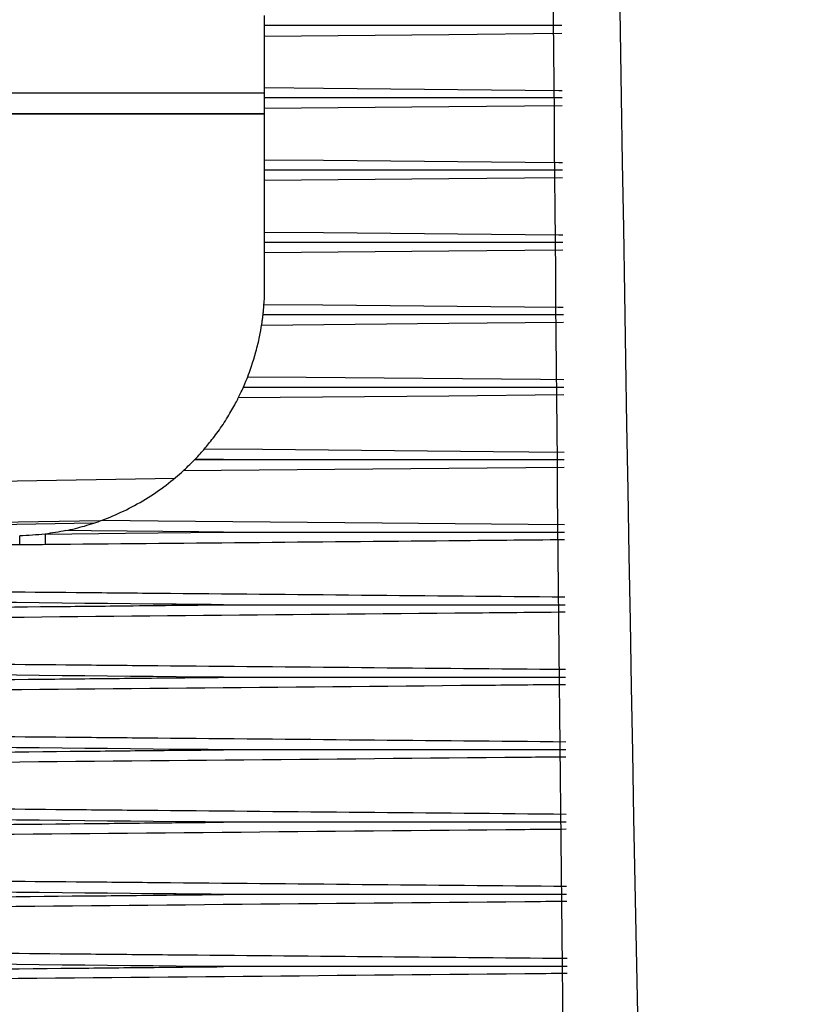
# Model space of a CAD drawing. Header units: millimetres. Extents: x 15231 to 16570, y 10019 to 11489.
# Tile 149 of 206: x 16225 to 16234, y 10659 to 10671. Entities that reach past the tile are written whole.
import ezdxf

# ---------------------------------------------------------------- set-up
doc = ezdxf.new("R2010")
doc.units = ezdxf.units.MM

msp = doc.modelspace()

# ---------------------------------------------------------------- linework, layer by layer
at = {"color": 7, "linetype": 'Continuous', "lineweight": 25}
for p, q in [((16227.814, 10670.082), (16227.814, 10670.698)), ((16222.07, 10670.019), (16227.814, 10670.018)), ((16227.814, 10669.761), (16221.264, 10669.761)), ((16227.814, 10669.768), (16222.066, 10669.769)), ((16227.814, 10669.214), (16227.814, 10669.832)), ((16227.814, 10668.345), (16227.814, 10668.963)), ((16227.814, 10667.692), (16227.814, 10668.094)), ((16226.969, 10665.605), (16227.32, 10665.608)), ((16227.32, 10665.608), (16226.975, 10665.612)), ((16221.977, 10665.304), (16226.734, 10665.387)), ((16225.836, 10664.872), (16222.903, 10664.821)), ((16225.755, 10664.844), (16222.98, 10664.795))]:
    msp.add_line(p, q, dxfattribs=at)
at = {"color": 7, "linetype": 'Continuous', "lineweight": 25, "flags": 128}
for points in [[(16231.389, 10670.731), (16230.03, 10670.718), (16227.814, 10670.698)], [(16227.814, 10670.082), (16228.522, 10670.075), (16231.353, 10670.049), (16231.393, 10670.049)], [(16231.394, 10669.864), (16230.03, 10669.852), (16227.814, 10669.832)], [(16227.814, 10669.214), (16228.522, 10669.208), (16231.353, 10669.181), (16231.397, 10669.181)], [(16231.398, 10668.996), (16230.03, 10668.984), (16227.814, 10668.963)], [(16227.814, 10668.345), (16228.522, 10668.339), (16231.353, 10668.312), (16231.402, 10668.312)], [(16231.403, 10668.127), (16230.03, 10668.114), (16227.814, 10668.094)], [(16227.806, 10667.475), (16228.514, 10667.469), (16231.345, 10667.442), (16231.407, 10667.442)], [(16231.408, 10667.257), (16230.03, 10667.244), (16227.777, 10667.223)], [(16227.611, 10666.606), (16228.315, 10666.6), (16231.132, 10666.574), (16231.412, 10666.571)], [(16231.413, 10666.386), (16230.03, 10666.373), (16227.497, 10666.35)], [(16227.092, 10665.74), (16227.787, 10665.734), (16230.569, 10665.708), (16231.417, 10665.7)], [(16231.418, 10665.515), (16230.03, 10665.502), (16226.832, 10665.473)], [(16225.859, 10664.88), (16226.533, 10664.874), (16229.229, 10664.849), (16231.422, 10664.829)], [(16225.172, 10664.714), (16226.141, 10664.724), (16227.32, 10664.736)], [(16225.172, 10664.714), (16225.172, 10664.695), (16225.172, 10664.676), (16225.173, 10664.657), (16225.173, 10664.64), (16225.173, 10664.624), (16225.173, 10664.609), (16225.173, 10664.597), (16225.173, 10664.586)], [(16227.32, 10664.736), (16227.022, 10664.739), (16225.726, 10664.752), (16225.423, 10664.755)]]:
    msp.add_lwpolyline(points, dxfattribs=at)
at = {"color": 7, "linetype": 'Continuous', "lineweight": 25}
msp.add_arc((16134.504, 10663.824), 90.367, 0.4814, 0.55084, dxfattribs=at)
for points in [[(16234.175, 10599.877), (16232.712, 10633.466), (16231.928, 10667.076), (16231.825, 10700.696)], [(16231.495, 10651.925), (16231.268, 10668.116), (16231.177, 10684.31), (16231.22, 10700.508)], [(16227.806, 10667.475), (16227.81, 10667.519), (16227.814, 10667.599), (16227.814, 10667.692)], [(16227.559, 10666.481), (16227.581, 10666.531), (16227.601, 10666.581), (16227.611, 10666.606)], [(16227.497, 10666.35), (16227.511, 10666.378), (16227.536, 10666.429), (16227.559, 10666.481)], [(16226.975, 10665.612), (16227.021, 10665.659), (16227.067, 10665.71), (16227.092, 10665.74)], [(16226.975, 10665.612), (16226.973, 10665.609), (16226.971, 10665.607), (16226.969, 10665.605)], [(16225.172, 10664.714), (16225.071, 10664.702), (16224.969, 10664.695), (16224.867, 10664.693)], [(16225.423, 10664.755), (16225.34, 10664.738), (16225.256, 10664.724), (16225.172, 10664.714)]]:
    msp.add_open_spline(points, degree=3, dxfattribs=at)
for points, knots in [([(16227.814, 10670.832), (16227.814, 10670.847), (16227.814, 10670.862), (16227.814, 10670.875), (16227.814, 10670.891), (16227.814, 10670.905), (16227.814, 10670.916), (16227.814, 10670.928), (16227.814, 10670.938), (16227.814, 10670.946), (16227.814, 10670.947), (16227.814, 10670.948), (16227.814, 10670.948)], [0.0000049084, 0.0000049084, 0.0000049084, 0.0000049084, 0.0000503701, 0.0000503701, 0.0000503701, 0.0001007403, 0.0001007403, 0.0001007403, 0.0001511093, 0.0001511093, 0.0001511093, 0.0001581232, 0.0001581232, 0.0001581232, 0.0001581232]), ([(16227.814, 10670.832), (16227.914, 10670.832), (16228.414, 10670.832), (16229.606, 10670.832), (16230.697, 10670.831), (16231.388, 10670.831)], [0, 0, 0, 0, 0.0839438, 0.4197193, 1, 1, 1, 1]), ([(16227.814, 10670.698), (16227.814, 10670.708), (16227.814, 10670.72), (16227.814, 10670.734), (16227.814, 10670.748), (16227.814, 10670.764), (16227.814, 10670.78), (16227.814, 10670.796), (16227.814, 10670.813), (16227.814, 10670.83), (16227.814, 10670.831), (16227.814, 10670.831), (16227.814, 10670.832)], [0, 0, 0, 0, 0.0000503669, 0.0000503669, 0.0000503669, 0.0001007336, 0.0001007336, 0.0001007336, 0.0001511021, 0.0001511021, 0.0001511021, 0.0001532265, 0.0001532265, 0.0001532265, 0.0001532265]), ([(16227.814, 10669.964), (16227.814, 10669.979), (16227.814, 10669.994), (16227.814, 10670.008), (16227.814, 10670.023), (16227.814, 10670.037), (16227.814, 10670.049), (16227.814, 10670.061), (16227.814, 10670.072), (16227.814, 10670.079), (16227.814, 10670.08), (16227.814, 10670.081), (16227.814, 10670.082)], [0.0000049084, 0.0000049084, 0.0000049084, 0.0000049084, 0.0000503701, 0.0000503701, 0.0000503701, 0.0001007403, 0.0001007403, 0.0001007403, 0.0001511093, 0.0001511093, 0.0001511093, 0.0001581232, 0.0001581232, 0.0001581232, 0.0001581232]), ([(16227.814, 10669.964), (16227.914, 10669.964), (16228.414, 10669.964), (16229.607, 10669.964), (16230.7, 10669.964), (16231.393, 10669.963)], [0, 0, 0, 0, 0.083828, 0.419142, 1, 1, 1, 1]), ([(16227.814, 10669.832), (16227.814, 10669.841), (16227.814, 10669.853), (16227.814, 10669.867), (16227.814, 10669.88), (16227.814, 10669.896), (16227.814, 10669.912), (16227.814, 10669.928), (16227.814, 10669.945), (16227.814, 10669.962), (16227.814, 10669.963), (16227.814, 10669.963), (16227.814, 10669.964)], [0, 0, 0, 0, 0.0000503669, 0.0000503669, 0.0000503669, 0.0001007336, 0.0001007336, 0.0001007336, 0.0001511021, 0.0001511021, 0.0001511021, 0.0001532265, 0.0001532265, 0.0001532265, 0.0001532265]), ([(16227.814, 10669.095), (16227.814, 10669.11), (16227.814, 10669.125), (16227.814, 10669.139), (16227.814, 10669.154), (16227.814, 10669.168), (16227.814, 10669.181), (16227.814, 10669.193), (16227.814, 10669.203), (16227.814, 10669.211), (16227.814, 10669.212), (16227.814, 10669.213), (16227.814, 10669.214)], [0.0000049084, 0.0000049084, 0.0000049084, 0.0000049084, 0.0000503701, 0.0000503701, 0.0000503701, 0.0001007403, 0.0001007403, 0.0001007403, 0.0001511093, 0.0001511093, 0.0001511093, 0.0001581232, 0.0001581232, 0.0001581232, 0.0001581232]), ([(16227.814, 10669.095), (16227.914, 10669.095), (16228.414, 10669.095), (16229.197, 10669.095), (16229.979, 10669.095), (16230.674, 10669.095), (16231.086, 10669.094), (16231.398, 10669.094)], [0, 0, 0, 0, 0.083713, 0.418566, 0.654964, 0.738677, 1, 1, 1, 1]), ([(16227.814, 10668.963), (16227.814, 10668.973), (16227.814, 10668.985), (16227.814, 10668.998), (16227.814, 10669.011), (16227.814, 10669.027), (16227.814, 10669.043), (16227.814, 10669.059), (16227.814, 10669.076), (16227.814, 10669.093), (16227.814, 10669.093), (16227.814, 10669.094), (16227.814, 10669.095)], [0, 0, 0, 0, 0.0000503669, 0.0000503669, 0.0000503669, 0.0001007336, 0.0001007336, 0.0001007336, 0.0001511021, 0.0001511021, 0.0001511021, 0.0001532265, 0.0001532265, 0.0001532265, 0.0001532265]), ([(16227.814, 10668.224), (16227.814, 10668.239), (16227.814, 10668.254), (16227.814, 10668.268), (16227.814, 10668.284), (16227.814, 10668.298), (16227.814, 10668.311), (16227.814, 10668.323), (16227.814, 10668.334), (16227.814, 10668.342), (16227.814, 10668.343), (16227.814, 10668.344), (16227.814, 10668.345)], [0.0000049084, 0.0000049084, 0.0000049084, 0.0000049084, 0.0000503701, 0.0000503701, 0.0000503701, 0.0001007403, 0.0001007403, 0.0001007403, 0.0001511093, 0.0001511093, 0.0001511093, 0.0001581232, 0.0001581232, 0.0001581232, 0.0001581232]), ([(16227.814, 10668.224), (16227.914, 10668.224), (16228.414, 10668.224), (16229.61, 10668.224), (16230.707, 10668.224), (16231.403, 10668.224)], [0, 0, 0, 0, 0.083598, 0.41799, 1, 1, 1, 1]), ([(16227.814, 10668.094), (16227.814, 10668.103), (16227.814, 10668.115), (16227.814, 10668.128), (16227.814, 10668.141), (16227.814, 10668.156), (16227.814, 10668.172), (16227.814, 10668.188), (16227.814, 10668.205), (16227.814, 10668.222), (16227.814, 10668.223), (16227.814, 10668.224), (16227.814, 10668.224)], [0, 0, 0, 0, 0.0000503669, 0.0000503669, 0.0000503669, 0.0001007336, 0.0001007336, 0.0001007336, 0.0001511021, 0.0001511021, 0.0001511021, 0.0001532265, 0.0001532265, 0.0001532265, 0.0001532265]), ([(16227.795, 10667.353), (16227.797, 10667.368), (16227.798, 10667.383), (16227.8, 10667.397), (16227.801, 10667.413), (16227.803, 10667.428), (16227.804, 10667.44), (16227.805, 10667.453), (16227.806, 10667.464), (16227.806, 10667.472), (16227.806, 10667.473), (16227.806, 10667.474), (16227.806, 10667.475)], [0.0000047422, 0.0000047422, 0.0000047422, 0.0000047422, 0.0000506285, 0.0000506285, 0.0000506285, 0.0001012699, 0.0001012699, 0.0001012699, 0.0001517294, 0.0001517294, 0.0001517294, 0.0001585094, 0.0001585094, 0.0001585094, 0.0001585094]), ([(16227.777, 10667.223), (16227.779, 10667.232), (16227.781, 10667.244), (16227.783, 10667.257), (16227.784, 10667.27), (16227.787, 10667.285), (16227.789, 10667.301), (16227.791, 10667.317), (16227.793, 10667.334), (16227.795, 10667.351), (16227.795, 10667.352), (16227.795, 10667.352), (16227.795, 10667.353)], [0, 0, 0, 0, 0.0000508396, 0.0000508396, 0.0000508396, 0.000101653, 0.000101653, 0.000101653, 0.000152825, 0.000152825, 0.000152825, 0.0001545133, 0.0001545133, 0.0001545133, 0.0001545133]), ([(16227.795, 10667.353), (16227.895, 10667.353), (16228.395, 10667.353), (16229.181, 10667.353), (16229.966, 10667.353), (16230.67, 10667.353), (16231.089, 10667.353), (16231.408, 10667.353)], [0, 0, 0, 0, 0.083038, 0.415188, 0.652271, 0.735309, 1, 1, 1, 1]), ([(16227.611, 10666.606), (16227.634, 10666.666), (16227.676, 10666.782), (16227.726, 10666.968), (16227.741, 10667.03), (16227.764, 10667.141), (16227.772, 10667.19), (16227.777, 10667.223)], [0, 0, 0, 0, 0.5, 0.5, 0.75, 0.75, 1, 1, 1, 1]), ([(16227.559, 10666.481), (16227.659, 10666.481), (16228.159, 10666.481), (16229.443, 10666.481), (16230.628, 10666.481), (16231.413, 10666.481)], [0, 0, 0, 0, 0.07784, 0.389199, 1, 1, 1, 1]), ([(16227.092, 10665.74), (16227.119, 10665.772), (16227.156, 10665.817), (16227.234, 10665.917), (16227.275, 10665.974), (16227.352, 10666.091), (16227.389, 10666.152), (16227.453, 10666.264), (16227.48, 10666.315), (16227.497, 10666.35)], [0, 0, 0, 0, 0.25, 0.25, 0.5, 0.5, 0.75, 0.75, 1, 1, 1, 1]), ([(16226.832, 10665.473), (16226.85, 10665.488), (16226.872, 10665.509), (16226.919, 10665.555), (16226.944, 10665.579), (16226.969, 10665.605)], [0, 0, 0, 0, 0.5, 0.5, 1, 1, 1, 1]), ([(16227.32, 10665.608), (16227.326, 10665.608), (16227.432, 10665.608), (16227.938, 10665.608), (16229.298, 10665.608), (16230.558, 10665.608), (16231.418, 10665.608)], [0, 0, 0, 0, 0.00422, 0.077436, 0.3703, 1, 1, 1, 1]), ([(16225.859, 10664.88), (16225.941, 10664.911), (16226.029, 10664.948), (16226.206, 10665.033), (16226.293, 10665.08), (16226.465, 10665.185), (16226.55, 10665.243), (16226.708, 10665.363), (16226.782, 10665.427), (16226.832, 10665.473)], [0, 0, 0, 0, 0.25, 0.25, 0.5, 0.5, 0.75, 0.75, 1, 1, 1, 1]), ([(16225.423, 10664.755), (16225.499, 10664.77), (16225.574, 10664.789), (16225.685, 10664.821), (16225.722, 10664.833), (16225.793, 10664.856), (16225.827, 10664.868), (16225.859, 10664.88)], [0, 0, 0, 0, 0.5, 0.5, 0.75, 0.75, 1, 1, 1, 1]), ([(16231.423, 10664.644), (16230.959, 10664.64), (16228.876, 10664.62), (16226.792, 10664.601), (16225.173, 10664.586)], [0, 0, 0, 0, 0.2228511, 1, 1, 1, 1]), ([(16227.32, 10664.736), (16227.326, 10664.736), (16227.416, 10664.736), (16227.843, 10664.736), (16229.205, 10664.736), (16230.482, 10664.736), (16231.423, 10664.736)], [0, 0, 0, 0, 0.0042151, 0.0658224, 0.3122516, 1, 1, 1, 1]), ([(16224.868, 10664.583), (16224.788, 10664.583), (16224.707, 10664.582), (16224.627, 10664.581), (16224.374, 10664.579), (16224.121, 10664.577), (16223.867, 10664.574)], [0, 0, 0, 0, 0.000240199, 0.000240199, 0.000240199, 0.00100018, 0.00100018, 0.00100018, 0.00100018]), ([(16225.173, 10664.586), (16225.087, 10664.585), (16225.001, 10664.584), (16224.914, 10664.584), (16224.899, 10664.584), (16224.883, 10664.583), (16224.868, 10664.583)], [0, 0, 0, 0, 0.0002591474, 0.0002591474, 0.0002591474, 0.0003057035, 0.0003057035, 0.0003057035, 0.0003057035]), ([(16216.267, 10664.099), (16218.049, 10664.082), (16221.142, 10664.053), (16224.563, 10664.021), (16227.834, 10663.991), (16229.794, 10663.973), (16231.427, 10663.958)], [0, 0, 0, 0, 0.352717, 0.612053, 0.676888, 1, 1, 1, 1]), ([(16227.32, 10663.863), (16227.221, 10663.864), (16227.122, 10663.865), (16227.022, 10663.866), (16224.096, 10663.896), (16221.17, 10663.926), (16218.244, 10663.957), (16217.587, 10663.964), (16216.929, 10663.972), (16216.272, 10663.979)], [0.00518864, 0.00518864, 0.00518864, 0.00518864, 0.0054866, 0.0054866, 0.0054866, 0.01426515, 0.01426515, 0.01426515, 0.01623745, 0.01623745, 0.01623745, 0.01623745]), ([(16216.276, 10663.747), (16216.479, 10663.749), (16216.683, 10663.752), (16216.887, 10663.754), (16217.968, 10663.766), (16219.049, 10663.777), (16220.13, 10663.789), (16221.792, 10663.807), (16223.454, 10663.824), (16225.117, 10663.841), (16225.436, 10663.844), (16225.756, 10663.847), (16226.075, 10663.85), (16226.49, 10663.855), (16226.905, 10663.859), (16227.32, 10663.863)], [0.0002001, 0.0002001, 0.0002001, 0.0002001, 0.00081099, 0.00081099, 0.00081099, 0.00405495, 0.00405495, 0.00405495, 0.00904143, 0.00904143, 0.00904143, 0.00999998, 0.00999998, 0.00999998, 0.01124524, 0.01124524, 0.01124524, 0.01124524]), ([(16227.32, 10663.863), (16227.326, 10663.863), (16227.43, 10663.863), (16227.928, 10663.863), (16229.291, 10663.863), (16230.556, 10663.863), (16231.428, 10663.863)], [0, 0, 0, 0, 0.00421, 0.076044, 0.363381, 1, 1, 1, 1]), ([(16231.428, 10663.773), (16230.986, 10663.769), (16225.937, 10663.722), (16220.887, 10663.674), (16216.279, 10663.63)], [0, 0, 0, 0, 0.087482, 1, 1, 1, 1]), ([(16216.281, 10663.227), (16218.059, 10663.211), (16221.147, 10663.182), (16224.563, 10663.15), (16227.835, 10663.12), (16229.798, 10663.102), (16231.432, 10663.087)], [0, 0, 0, 0, 0.351991, 0.611488, 0.676362, 1, 1, 1, 1]), ([(16227.32, 10662.991), (16227.221, 10662.992), (16227.122, 10662.993), (16227.022, 10662.994), (16224.096, 10663.023), (16221.17, 10663.054), (16218.244, 10663.085), (16217.593, 10663.092), (16216.941, 10663.099), (16216.29, 10663.107)], [0.00518864, 0.00518864, 0.00518864, 0.00518864, 0.0054866, 0.0054866, 0.0054866, 0.01426515, 0.01426515, 0.01426515, 0.01621989, 0.01621989, 0.01621989, 0.01621989]), ([(16216.296, 10662.875), (16216.5, 10662.878), (16216.703, 10662.88), (16216.907, 10662.882), (16217.989, 10662.894), (16219.07, 10662.906), (16220.152, 10662.917), (16221.864, 10662.935), (16223.576, 10662.953), (16225.288, 10662.97), (16225.609, 10662.974), (16225.929, 10662.977), (16226.25, 10662.98), (16226.607, 10662.984), (16226.963, 10662.987), (16227.32, 10662.991)], [0.0002003, 0.0002003, 0.0002003, 0.0002003, 0.00081134, 0.00081134, 0.00081134, 0.00405669, 0.00405669, 0.00405669, 0.0091933, 0.0091933, 0.0091933, 0.01015482, 0.01015482, 0.01015482, 0.0112252, 0.0112252, 0.0112252, 0.0112252]), ([(16227.32, 10662.991), (16227.326, 10662.991), (16227.43, 10662.991), (16227.928, 10662.991), (16229.293, 10662.991), (16230.56, 10662.991), (16231.433, 10662.991)], [0, 0, 0, 0, 0.004205, 0.07603, 0.363331, 1, 1, 1, 1]), ([(16231.433, 10662.902), (16231.087, 10662.899), (16226.044, 10662.852), (16221, 10662.804), (16216.302, 10662.76)], [0, 0, 0, 0, 0.0685317, 1, 1, 1, 1]), ([(16216.305, 10662.357), (16218.075, 10662.34), (16221.155, 10662.311), (16224.563, 10662.28), (16227.837, 10662.25), (16229.801, 10662.232), (16231.437, 10662.217)], [0, 0, 0, 0, 0.350835, 0.610664, 0.675622, 1, 1, 1, 1]), ([(16227.32, 10662.119), (16227.221, 10662.12), (16227.122, 10662.121), (16227.022, 10662.122), (16224.096, 10662.152), (16221.17, 10662.182), (16218.244, 10662.214), (16217.602, 10662.221), (16216.96, 10662.228), (16216.317, 10662.235)], [0.00518864, 0.00518864, 0.00518864, 0.00518864, 0.0054866, 0.0054866, 0.0054866, 0.01426515, 0.01426515, 0.01426515, 0.01619224, 0.01619224, 0.01619224, 0.01619224]), ([(16216.326, 10662.004), (16216.53, 10662.007), (16216.734, 10662.009), (16216.937, 10662.011), (16218.02, 10662.023), (16219.102, 10662.035), (16220.185, 10662.046), (16221.948, 10662.065), (16223.711, 10662.083), (16225.474, 10662.101), (16225.796, 10662.104), (16226.117, 10662.107), (16226.439, 10662.111), (16226.733, 10662.114), (16227.026, 10662.116), (16227.32, 10662.119)], [0.0002006, 0.0002006, 0.0002006, 0.0002006, 0.00081186, 0.00081186, 0.00081186, 0.0040593, 0.0040593, 0.0040593, 0.00934895, 0.00934895, 0.00934895, 0.01031368, 0.01031368, 0.01031368, 0.01119521, 0.01119521, 0.01119521, 0.01119521]), ([(16231.437, 10662.12), (16230.564, 10662.12), (16229.296, 10662.119), (16227.929, 10662.119), (16227.43, 10662.119), (16227.326, 10662.119), (16227.32, 10662.119)], [0, 0, 0, 0, 0.636691, 0.923978, 0.9958, 1, 1, 1, 1]), ([(16231.438, 10662.032), (16231.194, 10662.03), (16226.16, 10661.983), (16221.126, 10661.935), (16216.336, 10661.89)], [0, 0, 0, 0, 0.048506, 1, 1, 1, 1]), ([(16216.34, 10661.486), (16218.098, 10661.47), (16221.166, 10661.442), (16224.563, 10661.41), (16227.839, 10661.38), (16229.804, 10661.362), (16231.442, 10661.347)], [0, 0, 0, 0, 0.349245, 0.60958, 0.674664, 1, 1, 1, 1]), ([(16227.32, 10661.249), (16227.221, 10661.25), (16227.122, 10661.251), (16227.022, 10661.252), (16224.096, 10661.281), (16221.17, 10661.311), (16218.244, 10661.343), (16217.614, 10661.35), (16216.985, 10661.357), (16216.355, 10661.364)], [0.00518864, 0.00518864, 0.00518864, 0.00518864, 0.0054866, 0.0054866, 0.0054866, 0.01426515, 0.01426515, 0.01426515, 0.01615454, 0.01615454, 0.01615454, 0.01615454]), ([(16216.367, 10661.134), (16216.57, 10661.137), (16216.774, 10661.139), (16216.978, 10661.141), (16218.061, 10661.153), (16219.145, 10661.165), (16220.228, 10661.176), (16222.032, 10661.195), (16223.837, 10661.214), (16225.641, 10661.232), (16225.964, 10661.235), (16226.286, 10661.239), (16226.609, 10661.242), (16226.846, 10661.244), (16227.083, 10661.247), (16227.32, 10661.249)], [0.000201, 0.000201, 0.000201, 0.000201, 0.00081256, 0.00081256, 0.00081256, 0.00406278, 0.00406278, 0.00406278, 0.00947619, 0.00947619, 0.00947619, 0.01044382, 0.01044382, 0.01044382, 0.01115531, 0.01115531, 0.01115531, 0.01115531]), ([(16231.442, 10661.25), (16230.567, 10661.249), (16229.298, 10661.249), (16227.93, 10661.249), (16227.43, 10661.249), (16227.326, 10661.249), (16227.32, 10661.249)], [0, 0, 0, 0, 0.636755, 0.923995, 0.995805, 1, 1, 1, 1]), ([(16231.443, 10661.163), (16231.277, 10661.162), (16226.255, 10661.115), (16221.234, 10661.067), (16216.379, 10661.021)], [0, 0, 0, 0, 0.033128, 1, 1, 1, 1]), ([(16216.384, 10660.617), (16218.127, 10660.601), (16221.181, 10660.573), (16224.563, 10660.542), (16227.84, 10660.512), (16229.807, 10660.494), (16231.447, 10660.479)], [0, 0, 0, 0, 0.3472171, 0.6082325, 0.6734864, 1, 1, 1, 1]), ([(16227.32, 10660.38), (16227.221, 10660.381), (16227.122, 10660.382), (16227.022, 10660.383), (16224.096, 10660.412), (16221.17, 10660.442), (16218.244, 10660.474), (16217.63, 10660.48), (16217.017, 10660.487), (16216.403, 10660.494)], [0.00518864, 0.00518864, 0.00518864, 0.00518864, 0.0054866, 0.0054866, 0.0054866, 0.01426515, 0.01426515, 0.01426515, 0.0161068, 0.0161068, 0.0161068, 0.0161068]), ([(16216.417, 10660.266), (16216.621, 10660.268), (16216.825, 10660.27), (16217.029, 10660.273), (16218.113, 10660.284), (16219.198, 10660.296), (16220.282, 10660.307), (16222.077, 10660.326), (16223.872, 10660.345), (16225.667, 10660.363), (16225.989, 10660.366), (16226.312, 10660.369), (16226.635, 10660.373), (16226.863, 10660.375), (16227.092, 10660.377), (16227.32, 10660.38)], [0.00020151, 0.00020151, 0.00020151, 0.00020151, 0.00081342, 0.00081342, 0.00081342, 0.00406711, 0.00406711, 0.00406711, 0.00945178, 0.00945178, 0.00945178, 0.01041984, 0.01041984, 0.01041984, 0.01110552, 0.01110552, 0.01110552, 0.01110552]), ([(16231.447, 10660.38), (16230.571, 10660.38), (16229.3, 10660.38), (16227.93, 10660.38), (16227.43, 10660.38), (16227.326, 10660.38), (16227.32, 10660.38)], [0, 0, 0, 0, 0.637133, 0.924075, 0.99581, 1, 1, 1, 1]), ([(16231.448, 10660.296), (16231.28, 10660.294), (16226.275, 10660.248), (16221.269, 10660.2), (16216.432, 10660.153)], [0, 0, 0, 0, 0.033562, 1, 1, 1, 1]), ([(16216.438, 10659.75), (16218.219, 10659.733), (16221.313, 10659.705), (16224.737, 10659.673), (16227.961, 10659.644), (16229.871, 10659.627), (16231.452, 10659.612)], [0, 0, 0, 0, 0.35573, 0.618436, 0.684112, 1, 1, 1, 1]), ([(16227.32, 10659.512), (16227.221, 10659.513), (16227.122, 10659.514), (16227.022, 10659.515), (16224.096, 10659.544), (16221.17, 10659.574), (16218.244, 10659.605), (16217.65, 10659.612), (16217.055, 10659.618), (16216.46, 10659.625)], [0.00518864, 0.00518864, 0.00518864, 0.00518864, 0.0054866, 0.0054866, 0.0054866, 0.01426515, 0.01426515, 0.01426515, 0.01604907, 0.01604907, 0.01604907, 0.01604907]), ([(16216.477, 10659.399), (16216.681, 10659.401), (16216.885, 10659.403), (16217.089, 10659.405), (16218.175, 10659.417), (16219.261, 10659.429), (16220.347, 10659.44), (16222.13, 10659.459), (16223.914, 10659.477), (16225.697, 10659.495), (16226.02, 10659.499), (16226.343, 10659.502), (16226.665, 10659.505), (16226.884, 10659.507), (16227.102, 10659.51), (16227.32, 10659.512)], [0.00020213, 0.00020213, 0.00020213, 0.00020213, 0.00081446, 0.00081446, 0.00081446, 0.0040723, 0.0040723, 0.0040723, 0.00942245, 0.00942245, 0.00942245, 0.01039103, 0.01039103, 0.01039103, 0.0110459, 0.0110459, 0.0110459, 0.0110459]), ([(16231.452, 10659.513), (16230.575, 10659.512), (16229.303, 10659.512), (16227.931, 10659.512), (16227.431, 10659.512), (16227.326, 10659.512), (16227.32, 10659.512)], [0, 0, 0, 0, 0.63665, 0.923982, 0.995815, 1, 1, 1, 1]), ([(16231.453, 10659.429), (16231.283, 10659.428), (16226.297, 10659.381), (16221.311, 10659.334), (16216.495, 10659.288)], [0, 0, 0, 0, 0.034021, 1, 1, 1, 1])]:
    msp.add_open_spline(points, degree=3, knots=knots, dxfattribs=at)

doc.saveas('drawing.dxf')
